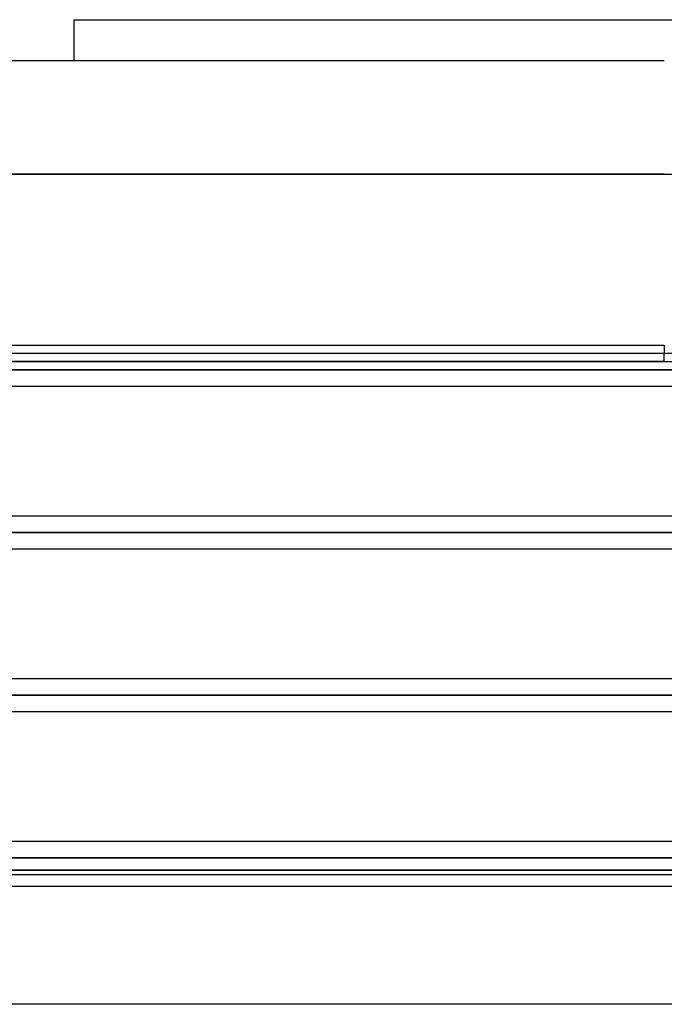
# Model space of a CAD drawing. Header units: millimetres. Extents: x -270 to 270, y -100 to 120.
# Tile 36 of 73: x -40 to 0, y 9 to 70. Entities that reach past the tile are written whole.
import ezdxf

# ---------------------------------------------------------------- set-up
doc = ezdxf.new("R2010")
doc.units = ezdxf.units.MM
doc.layers.add('MAIN-1', color=7, linetype='Continuous')
doc.layers.add('MAIN-2', color=7, linetype='Continuous')

msp = doc.modelspace()

# ---------------------------------------------------------------- linework, layer by layer
at = {"layer": 'MAIN-1'}
for p, q in [((-36.27, 70), (-36.27, 67.5)), ((-36.27, 70), (36.27, 70)), ((-41.36, 67.5), (0, 67.5)), ((-48.36, 60.5), (0, 60.5)), ((0, 60.5), (48.36, 60.5)), ((-62.472, 50), (0, 50)), ((0, 50), (0, 49.496)), ((138.423, 49.496), (-138.423, 49.496)), ((138.963, 48.489), (-138.963, 48.489)), ((-138.299, 47.481), (138.299, 47.481)), ((145.38, 39.496), (-145.38, 39.496)), ((146.091, 38.489), (-146.091, 38.489)), ((-145.425, 37.481), (145.425, 37.481)), ((152.508, 29.496), (-152.508, 29.496)), ((153.345, 28.489), (-153.345, 28.489)), ((-152.399, 27.481), (152.399, 27.481)), ((152.399, 19.496), (-152.399, 19.496)), ((153.345, 18.489), (-153.345, 18.489)), ((-152.399, 17.481), (152.399, 17.481)), ((72.54, 16.733), (-72.54, 16.733)), ((152.399, 9.496), (-152.399, 9.496))]:
    msp.add_line(p, q, dxfattribs=at)
at = {"layer": 'MAIN-2'}
for p, q in [((0, 60.5), (-48.36, 60.5)), ((0, 49), (0, 49.496)), ((-138.963, 48.489), (138.963, 48.489)), ((137.431, 48.489), (-137.431, 48.489)), ((-137.431, 48.489), (137.431, 48.489)), ((-127.737, 48.489), (127.737, 48.489)), ((127.737, 48.489), (-127.737, 48.489)), ((126.312, 48.489), (-126.312, 48.489)), ((-126.312, 48.489), (126.312, 48.489)), ((-116.617, 48.489), (116.617, 48.489)), ((116.617, 48.489), (-116.617, 48.489)), ((115.192, 48.489), (-115.192, 48.489)), ((-115.192, 48.489), (115.192, 48.489)), ((-105.496, 48.489), (105.496, 48.489)), ((105.496, 48.489), (-105.496, 48.489)), ((104.07, 48.489), (-104.07, 48.489)), ((-104.07, 48.489), (104.07, 48.489)), ((-94.373, 48.489), (94.373, 48.489)), ((94.373, 48.489), (-94.373, 48.489)), ((92.947, 48.489), (-92.947, 48.489)), ((-92.947, 48.489), (92.947, 48.489)), ((-83.248, 48.489), (83.248, 48.489)), ((83.248, 48.489), (-83.248, 48.489)), ((81.821, 48.489), (-81.821, 48.489)), ((-81.821, 48.489), (81.821, 48.489)), ((-72.119, 48.489), (72.119, 48.489)), ((72.119, 48.489), (-72.119, 48.489)), ((70.873, 48.489), (-70.873, 48.489)), ((-70.873, 48.489), (70.873, 48.489)), ((0, 49), (-63.472, 49)), ((-63.472, 49), (0, 49)), ((0, 49), (63.472, 49)), ((-146.091, 38.489), (146.091, 38.489)), ((144.71, 38.489), (-144.71, 38.489)), ((-144.71, 38.489), (144.71, 38.489)), ((-65.07, 38.489), (65.07, 38.489)), ((65.07, 38.489), (-65.07, 38.489)), ((63.743, 38.489), (-63.743, 38.489)), ((-63.743, 38.489), (63.743, 38.489)), ((57.327, 29.496), (-57.327, 29.496)), ((-153.345, 28.489), (153.345, 28.489)), ((151.835, 28.489), (-151.835, 28.489)), ((-151.835, 28.489), (151.835, 28.489)), ((-57.927, 28.489), (57.927, 28.489)), ((57.927, 28.489), (-57.927, 28.489)), ((56.611, 28.489), (-56.611, 28.489)), ((-56.611, 28.489), (56.611, 28.489)), ((-57.215, 27.481), (57.215, 27.481)), ((-153.345, 18.489), (153.345, 18.489)), ((-152.013, 18.489), (152.013, 18.489)), ((51.536, 18.489), (-51.536, 18.489)), ((-50.779, 18.489), (50.779, 18.489)), ((50.779, 18.489), (-50.779, 18.489)), ((49.271, 18.489), (-49.271, 18.489)), ((-49.271, 18.489), (49.271, 18.489)), ((43.551, 18.489), (-43.551, 18.489)), ((-43.551, 18.489), (43.551, 18.489)), ((-42.121, 18.489), (42.121, 18.489)), ((42.121, 18.489), (-42.121, 18.489)), ((-46.991, 17.743), (46.991, 17.743)), ((42.507, 17.743), (-42.507, 17.743))]:
    msp.add_line(p, q, dxfattribs=at)

doc.saveas('drawing.dxf')
